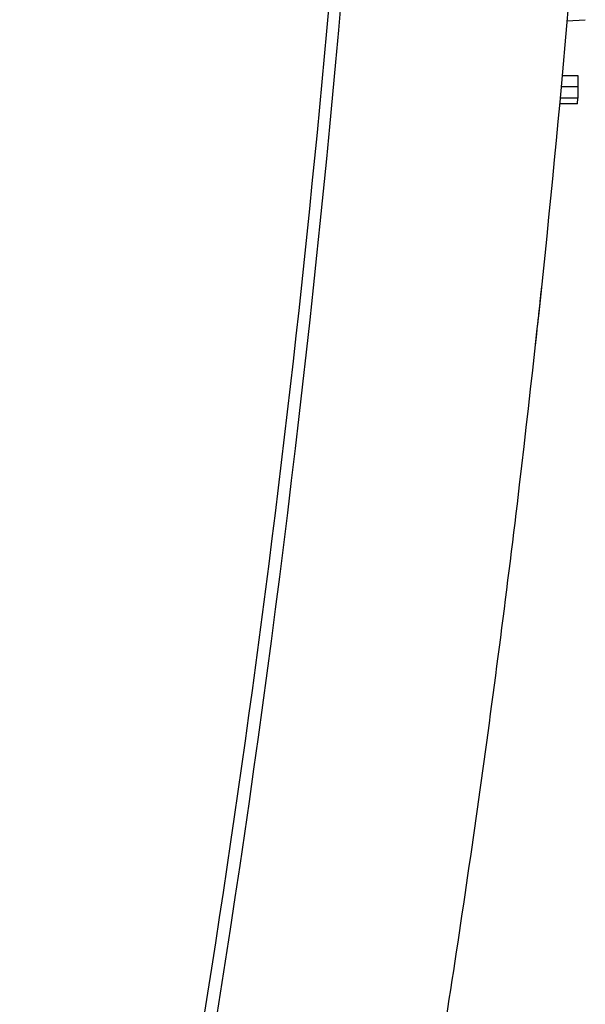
# Model space of a CAD drawing. Header units: millimetres. Extents: x -945 to 1227, y -951 to 1232.
# Tile 76 of 171: x -131 to -81, y -17 to 70. Entities that reach past the tile are written whole.
import ezdxf

# ---------------------------------------------------------------- set-up
doc = ezdxf.new("R2010")
doc.units = ezdxf.units.MM

msp = doc.modelspace()

# ---------------------------------------------------------------- linework, layer by layer
at = {"color": 7, "linetype": 'Continuous', "lineweight": 25}
for p, q in [((-82.71, 69.829), (-81.093, 69.942)), ((-81.757, 65.019), (-81.749, 64.019)), ((-81.748, 64.019), (-81.765, 63.019)), ((-81.773, 62.519), (-81.765, 63.019))]:
    msp.add_line(p, q, dxfattribs=at)
for points, knots in [([(-130.95, -101.835), (-125.617, -78.52), (-120.93, -55.019), (-112.88, -7.752), (-109.516, 16.013), (-104.133, 63.695), (-102.112, 87.612), (-99.42, 135.483), (-98.749, 159.438), (-98.749, 183.355)], [0, 0, 0, 0, 0.25, 0.25, 0.5, 0.5, 0.75, 0.75, 1, 1, 1, 1]), ([(-81.77, 81.235), (-83.176, 63.214), (-84.957, 45.215), (-88.191, 18.294), (-89.362, 9.332), (-91.892, -8.568), (-93.25, -17.507), (-96.153, -35.351), (-97.697, -44.256), (-100.971, -62.035), (-102.701, -70.909), (-108.168, -97.472), (-112.18, -115.098), (-116.561, -132.641)], [0, 0, 0, 0, 0.25, 0.25, 0.375, 0.375, 0.5, 0.5, 0.625, 0.625, 0.75, 0.75, 1, 1, 1, 1]), ([(-83.137, 65.019), (-83.096, 65.019), (-82.801, 65.019), (-82.416, 65.019), (-82.072, 65.019), (-81.908, 65.019), (-81.815, 65.019), (-81.766, 65.019), (-81.76, 65.019), (-81.757, 65.019)], [0, 0, 0, 0, 0.051716, 0.375017, 0.537275, 0.699925, 0.800134, 0.899623, 1, 1, 1, 1]), ([(-81.749, 64.019), (-81.75, 64.019), (-81.751, 64.019), (-81.766, 64.019), (-81.789, 64.019), (-81.82, 64.019), (-81.86, 64.019), (-81.908, 64.019), (-81.963, 64.019), (-82.025, 64.019), (-82.093, 64.019), (-82.168, 64.019), (-82.248, 64.019), (-82.363, 64.019), (-82.522, 64.019), (-82.737, 64.019), (-82.973, 64.019), (-83.142, 64.019), (-83.228, 64.019)], [0, 0, 0, 0, 0.05256, 0.104666, 0.156319, 0.207518, 0.258264, 0.308556, 0.358395, 0.407781, 0.456714, 0.505194, 0.553221, 0.600795, 0.697791, 0.796657, 0.897393, 1, 1, 1, 1]), ([(-81.771, 62.519), (-81.772, 62.519), (-81.774, 62.519), (-81.788, 62.519), (-81.812, 62.519), (-81.846, 62.519), (-81.89, 62.519), (-81.943, 62.519), (-82.006, 62.519), (-82.079, 62.519), (-82.162, 62.519), (-82.254, 62.519), (-82.411, 62.519), (-82.649, 62.519), (-82.936, 62.519), (-83.178, 62.519), (-83.303, 62.519), (-83.366, 62.519)], [0, 0, 0, 0, 0.054039, 0.106887, 0.158802, 0.210054, 0.260924, 0.311701, 0.362674, 0.414128, 0.466342, 0.519582, 0.574099, 0.717858, 0.859084, 0.929626, 1, 1, 1, 1]), ([(-81.766, 63.019), (-81.766, 63.019), (-81.922, 63.019), (-82.346, 63.019), (-82.518, 63.019), (-82.895, 63.019), (-83.101, 63.019), (-83.32, 63.019)], [0, 0, 0, 0, 0.5, 0.5, 0.75, 0.75, 1, 1, 1, 1]), ([(-84.951, 46.471), (-84.958, 46.401), (-84.973, 46.261), (-84.995, 46.052), (-85.017, 45.843), (-85.039, 45.636), (-85.072, 45.327), (-85.115, 44.92), (-85.167, 44.429), (-85.218, 43.958), (-85.281, 43.363), (-85.354, 42.691), (-85.414, 42.139), (-85.452, 41.782), (-85.477, 41.56), (-85.496, 41.384), (-85.508, 41.272), (-85.515, 41.205), (-85.519, 41.17), (-85.52, 41.165), (-85.52, 41.163)], [0, 0, 0, 0, 0.025006, 0.049962, 0.074906, 0.099874, 0.124902, 0.187457, 0.250073, 0.312337, 0.374646, 0.499794, 0.624178, 0.686778, 0.749411, 0.811766, 0.874165, 0.916129, 0.958014, 1, 1, 1, 1])]:
    msp.add_open_spline(points, degree=3, knots=knots, dxfattribs=at)
msp.add_open_spline([(-102.131, 77.553), (-107.111, 16.893), (-116.404, -43.3), (-129.953, -102.638)], degree=3, dxfattribs=at)

doc.saveas('drawing.dxf')
